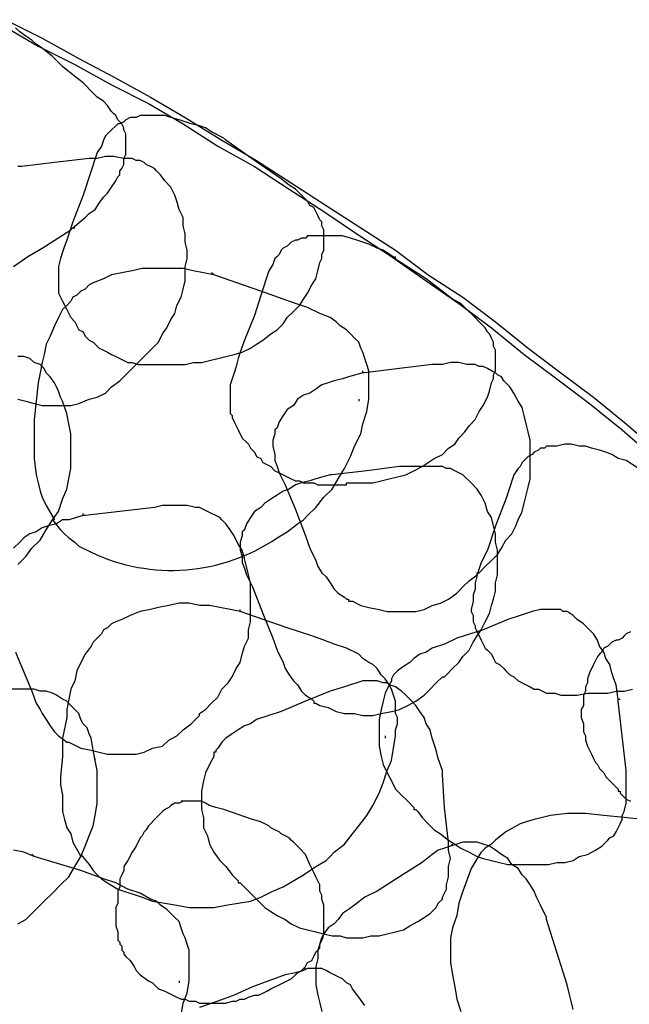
# Model space of a CAD drawing. Header units: millimetres. Extents: x 14 to 424, y 0 to 287.
# Tile 42 of 104: x 136 to 148, y 236 to 256. Entities that reach past the tile are written whole.
import ezdxf

# ---------------------------------------------------------------- set-up
doc = ezdxf.new("R2010")
doc.units = ezdxf.units.MM
doc.layers.add('PDF _0', color=7, linetype='Continuous')

msp = doc.modelspace()

# ---------------------------------------------------------------- linework, layer by layer
at = {"layer": 'PDF _0', "lineweight": 25}
for points in [[(135.803, 256.194), (136.551, 255.821), (137.299, 255.405), (138.005, 255.031), (138.753, 254.616), (139.459, 254.2), (140.207, 253.743), (140.913, 253.328), (141.619, 252.871), (142.326, 252.414), (143.032, 251.957), (143.738, 251.5), (144.403, 251.002), (145.109, 250.545), (145.774, 250.046), (146.438, 249.506), (147.103, 249.008), (147.768, 248.509), (148.432, 247.969), (149.056, 247.429)], [(135.762, 256.07), (136.468, 255.654), (137.216, 255.281), (137.964, 254.865), (138.711, 254.491), (139.418, 254.076), (140.124, 253.619), (140.872, 253.203), (141.578, 252.746), (142.284, 252.289), (142.949, 251.832), (143.655, 251.375), (144.361, 250.877), (145.026, 250.42), (145.691, 249.921), (146.355, 249.381), (147.02, 248.883), (147.685, 248.384), (148.349, 247.844), (148.972, 247.304)], [(137.174, 251.957), (137.424, 252.165), (137.507, 252.248), (137.631, 252.331), (137.714, 252.456), (137.797, 252.58), (137.881, 252.663), (137.964, 252.788), (138.047, 252.913), (138.088, 252.996), (138.13, 253.037), (138.13, 253.12), (138.171, 253.162), (138.213, 253.245), (138.213, 253.328), (138.213, 253.37), (138.254, 253.453), (138.254, 253.536), (138.254, 253.577), (138.254, 253.66), (138.254, 253.743), (138.254, 253.785), (138.254, 253.868), (138.213, 253.951), (138.213, 253.993), (138.171, 254.076), (138.13, 254.117), (138.088, 254.159), (138.047, 254.242), (138.005, 254.283), (137.964, 254.325), (137.881, 254.45), (137.797, 254.533), (137.673, 254.616), (137.59, 254.699), (137.382, 254.907), (137.174, 255.073), (136.967, 255.239), (136.759, 255.447), (136.551, 255.613), (136.427, 255.696), (136.343, 255.779), (136.219, 255.862), (136.094, 255.945), (136.011, 256.028)], [(136.053, 248.467), (136.219, 248.426), (136.385, 248.384), (136.551, 248.343), (136.759, 248.343), (136.925, 248.343), (137.133, 248.343), (137.299, 248.384), (137.507, 248.467), (137.673, 248.509), (137.839, 248.592), (137.964, 248.717), (138.13, 248.841), (138.254, 248.966), (138.379, 249.091), (138.421, 249.132), (138.545, 249.257), (138.67, 249.381), (138.794, 249.506), (138.919, 249.631), (139.002, 249.797), (139.085, 249.921), (139.168, 250.088), (139.251, 250.212), (139.293, 250.378), (139.376, 250.545), (139.418, 250.711), (139.459, 250.877), (139.459, 251.043), (139.459, 251.168), (139.501, 251.334), (139.501, 251.5), (139.459, 251.666), (139.459, 251.832), (139.418, 251.999), (139.418, 252.165), (139.335, 252.331), (139.293, 252.497), (139.251, 252.622), (139.168, 252.788), (139.044, 252.913), (138.961, 253.037), (138.878, 253.12), (138.836, 253.162), (138.753, 253.203), (138.67, 253.245), (138.628, 253.286), (138.545, 253.328), (138.462, 253.328), (138.379, 253.37), (138.213, 253.37), (138.005, 253.411), (137.839, 253.411), (137.673, 253.37), (137.507, 253.37), (136.8, 253.286), (136.136, 253.203), (136.094, 253.203), (136.053, 253.203)], [(135.97, 251.168), (136.26, 251.375), (136.551, 251.542), (137.133, 251.916), (137.174, 251.957), (137.216, 251.957)], [(143.738, 251.334), (143.489, 251.5), (143.364, 251.542), (143.198, 251.625), (143.073, 251.666), (142.949, 251.708), (142.824, 251.749), (142.658, 251.791), (142.533, 251.791), (142.367, 251.791), (142.243, 251.791), (142.118, 251.791), (142.035, 251.791), (141.952, 251.791), (141.91, 251.749), (141.827, 251.749), (141.744, 251.708), (141.702, 251.708), (141.619, 251.666), (141.578, 251.625), (141.536, 251.583), (141.453, 251.542), (141.412, 251.5), (141.37, 251.417), (141.329, 251.375), (141.287, 251.334), (141.246, 251.209), (141.162, 251.085), (141.121, 250.96), (141.038, 250.711), (140.872, 250.171), (140.664, 249.672), (140.581, 249.423), (140.539, 249.298), (140.498, 249.132), (140.456, 249.008), (140.415, 248.883), (140.373, 248.758), (140.373, 248.592), (140.373, 248.467), (140.373, 248.384), (140.373, 248.343), (140.373, 248.26), (140.373, 248.177), (140.415, 248.135), (140.415, 248.094), (140.456, 248.011), (140.539, 247.844), (140.622, 247.678), (140.705, 247.595), (140.747, 247.554), (140.789, 247.47), (140.872, 247.387), (140.913, 247.304), (140.996, 247.263), (141.038, 247.18), (141.121, 247.138), (141.204, 247.097), (141.287, 247.013), (141.37, 246.972), (141.453, 246.93), (141.536, 246.889), (141.619, 246.847), (141.702, 246.806), (141.786, 246.806), (141.869, 246.764), (141.952, 246.764), (142.076, 246.764), (142.159, 246.723), (142.326, 246.723), (142.533, 246.723), (142.7, 246.723), (142.741, 246.723), (142.741, 246.764), (142.783, 246.764), (142.949, 246.764), (143.115, 246.764), (143.281, 246.764), (143.447, 246.806), (143.613, 246.847), (143.78, 246.889), (143.946, 246.93), (144.112, 247.013), (144.278, 247.097), (144.403, 247.18), (144.527, 247.263), (144.694, 247.346), (144.818, 247.47), (144.943, 247.554), (145.026, 247.678), (145.151, 247.803), (145.234, 247.927), (145.358, 248.052), (145.441, 248.218), (145.524, 248.343), (145.608, 248.509), (145.649, 248.634), (145.691, 248.8), (145.732, 248.883), (145.732, 248.966), (145.774, 249.049), (145.774, 249.132), (145.774, 249.215), (145.774, 249.298), (145.774, 249.381), (145.774, 249.465), (145.732, 249.548), (145.732, 249.631), (145.691, 249.714), (145.649, 249.797), (145.608, 249.838), (145.566, 249.921), (145.483, 250.005), (145.441, 250.046), (145.358, 250.129), (145.317, 250.171), (145.192, 250.295), (145.067, 250.42), (144.901, 250.503), (144.361, 250.919), (143.78, 251.292), (143.738, 251.334), (143.738, 251.375)], [(140.041, 251.002), (139.833, 251.043), (139.625, 251.085), (139.418, 251.126), (139.21, 251.126), (139.002, 251.126), (138.794, 251.126), (138.587, 251.126), (138.379, 251.085), (138.171, 251.043), (137.964, 251.002), (137.797, 250.919), (137.59, 250.835), (137.507, 250.794), (137.424, 250.711), (137.34, 250.669), (137.257, 250.586), (137.174, 250.545), (137.133, 250.462), (137.05, 250.378), (136.967, 250.295), (136.884, 250.129), (136.8, 249.963), (136.717, 249.755), (136.634, 249.589), (136.593, 249.381), (136.551, 249.215), (136.51, 249.008), (136.468, 248.8), (136.427, 248.426), (136.385, 248.052), (136.385, 247.637), (136.385, 247.47), (136.385, 247.263), (136.427, 246.93), (136.468, 246.764), (136.51, 246.598), (136.551, 246.473), (136.634, 246.307), (136.8, 246.016)], [(136.053, 245.103), (136.219, 245.269), (136.343, 245.435), (136.51, 245.601), (136.634, 245.809), (136.759, 246.016), (136.884, 246.183), (136.967, 246.432), (137.05, 246.64), (137.091, 246.847), (137.133, 247.055), (137.133, 247.304), (137.133, 247.512), (137.133, 247.761), (137.091, 247.969), (137.05, 248.177), (136.967, 248.426), (136.925, 248.509), (136.884, 248.634), (136.842, 248.717), (136.8, 248.8), (136.717, 248.924), (136.634, 249.008), (136.593, 249.091), (136.51, 249.174), (136.385, 249.215), (136.302, 249.298), (136.177, 249.34), (136.053, 249.34)], [(143.073, 249.008), (142.783, 248.924), (142.658, 248.883), (142.492, 248.841), (142.367, 248.8), (142.243, 248.758), (142.118, 248.675), (141.993, 248.592), (141.869, 248.551), (141.744, 248.467), (141.661, 248.343), (141.536, 248.26), (141.453, 248.135), (141.37, 248.011), (141.329, 247.886), (141.287, 247.844), (141.287, 247.761), (141.246, 247.637), (141.246, 247.512), (141.287, 247.346), (141.287, 247.221), (141.329, 247.097), (141.37, 246.972), (141.495, 246.723), (141.702, 246.224), (141.91, 245.684), (141.993, 245.435), (142.118, 245.186), (142.159, 245.061), (142.243, 244.936), (142.326, 244.853), (142.409, 244.729), (142.492, 244.604), (142.575, 244.521), (142.7, 244.438), (142.741, 244.396), (142.783, 244.396), (142.783, 244.355), (142.866, 244.355), (143.032, 244.272), (143.198, 244.23), (143.406, 244.189), (143.572, 244.147), (143.738, 244.147), (143.946, 244.147), (144.154, 244.147), (144.32, 244.189), (144.486, 244.272), (144.652, 244.313), (144.818, 244.396), (144.984, 244.521), (145.109, 244.646), (145.234, 244.77), (145.4, 244.895), (145.4, 244.936), (145.441, 244.936), (145.566, 245.061), (145.691, 245.186), (145.815, 245.31), (145.898, 245.435), (145.981, 245.601), (146.106, 245.726), (146.189, 245.892), (146.231, 246.016), (146.314, 246.183), (146.355, 246.349), (146.397, 246.515), (146.438, 246.681), (146.48, 246.847), (146.48, 247.013), (146.48, 247.18), (146.48, 247.304), (146.48, 247.47), (146.48, 247.637), (146.438, 247.803), (146.397, 247.969), (146.355, 248.135), (146.314, 248.301), (146.231, 248.426), (146.148, 248.592), (146.064, 248.717), (145.94, 248.841), (145.898, 248.924), (145.815, 248.966), (145.774, 249.008), (145.691, 249.049), (145.608, 249.091), (145.524, 249.132), (145.441, 249.132), (145.358, 249.174), (145.192, 249.174), (145.026, 249.215), (144.86, 249.215), (144.694, 249.174), (144.486, 249.174), (143.821, 249.091), (143.115, 249.008), (143.073, 249.008), (143.073, 249.049)], [(143.198, 248.924), (143.198, 248.966)], [(142.99, 248.467), (142.99, 248.426)], [(137.091, 247.969), (137.091, 247.969)], [(148.682, 247.055), (148.432, 247.221), (148.266, 247.263), (148.142, 247.346), (148.017, 247.387), (147.892, 247.429), (147.726, 247.47), (147.602, 247.512), (147.477, 247.512), (147.311, 247.554), (147.186, 247.554), (147.02, 247.512), (146.978, 247.512), (146.895, 247.512), (146.812, 247.512), (146.771, 247.47), (146.688, 247.47), (146.646, 247.429), (146.563, 247.387), (146.521, 247.346), (146.438, 247.304), (146.397, 247.263), (146.355, 247.221), (146.314, 247.18), (146.272, 247.097), (146.231, 247.055), (146.148, 246.93), (146.106, 246.806), (146.064, 246.681), (145.981, 246.432), (145.774, 245.892), (145.608, 245.393), (145.483, 245.144), (145.441, 245.019), (145.4, 244.895), (145.358, 244.729), (145.358, 244.604), (145.317, 244.479), (145.317, 244.355), (145.275, 244.189), (145.275, 244.147), (145.317, 244.064), (145.317, 243.981), (145.317, 243.939), (145.358, 243.856), (145.358, 243.815), (145.4, 243.732), (145.483, 243.565), (145.566, 243.399), (145.608, 243.358), (145.691, 243.275), (145.732, 243.192), (145.774, 243.108), (145.857, 243.067), (145.94, 242.984), (145.981, 242.942), (146.064, 242.859), (146.148, 242.818), (146.231, 242.735), (146.314, 242.693), (146.397, 242.651), (146.48, 242.61), (146.563, 242.568), (146.646, 242.568), (146.729, 242.527), (146.812, 242.485), (146.895, 242.485), (146.978, 242.485), (147.103, 242.444), (147.269, 242.444), (147.435, 242.444), (147.643, 242.485), (147.685, 242.485), (147.726, 242.485), (147.892, 242.485), (148.059, 242.485), (148.225, 242.527), (148.391, 242.527), (148.557, 242.568)], [(136.011, 243.316), (136.219, 242.818), (136.343, 242.527), (136.427, 242.278), (136.51, 242.153), (136.551, 242.07), (136.634, 241.945), (136.717, 241.821), (136.8, 241.696), (136.884, 241.613), (137.008, 241.53), (137.05, 241.488), (137.091, 241.488), (137.174, 241.447), (137.34, 241.364), (137.548, 241.322), (137.714, 241.281), (137.881, 241.239), (138.088, 241.239), (138.254, 241.239), (138.462, 241.239), (138.628, 241.281), (138.794, 241.364), (139.002, 241.405), (139.127, 241.53), (139.293, 241.613), (139.418, 241.738), (139.584, 241.862), (139.708, 241.987), (139.75, 242.028), (139.75, 242.07), (139.875, 242.153), (139.999, 242.278), (140.124, 242.402), (140.207, 242.568), (140.332, 242.693), (140.415, 242.818), (140.498, 242.984), (140.581, 243.108), (140.622, 243.275), (140.664, 243.441), (140.747, 243.607), (140.747, 243.773), (140.789, 243.939), (140.789, 244.105), (140.789, 244.272), (140.789, 244.438), (140.789, 244.604), (140.789, 244.729), (140.747, 244.895), (140.705, 245.061), (140.664, 245.227), (140.622, 245.393), (140.539, 245.518), (140.456, 245.684), (140.373, 245.809), (140.29, 245.933), (140.207, 246.016), (140.165, 246.058), (140.082, 246.1), (139.999, 246.141), (139.916, 246.183), (139.833, 246.224), (139.75, 246.266), (139.667, 246.266), (139.501, 246.307), (139.335, 246.307), (139.168, 246.307), (139.002, 246.307), (138.836, 246.266), (138.13, 246.183), (137.424, 246.1), (137.382, 246.1), (137.382, 246.141)], [(137.382, 246.1), (137.091, 246.016), (136.967, 246.016), (136.842, 245.933), (136.676, 245.892), (136.551, 245.85), (136.427, 245.767), (136.302, 245.726), (136.177, 245.643), (136.094, 245.559), (135.97, 245.435)], [(140.581, 244.147), (140.373, 244.189), (140.165, 244.23), (139.958, 244.272), (139.75, 244.272), (139.542, 244.313), (139.335, 244.313), (139.127, 244.272), (138.919, 244.23), (138.753, 244.189), (138.545, 244.147), (138.338, 244.064), (138.171, 243.981), (138.047, 243.939), (137.964, 243.898), (137.881, 243.815), (137.797, 243.773), (137.756, 243.69), (137.673, 243.607), (137.59, 243.524), (137.548, 243.441), (137.424, 243.275), (137.34, 243.108), (137.257, 242.942), (137.216, 242.735), (137.133, 242.568), (137.091, 242.361), (137.05, 242.153), (137.05, 241.987), (136.967, 241.571), (136.967, 241.197), (136.925, 240.782), (136.925, 240.616), (136.967, 240.408), (136.967, 240.076), (137.008, 239.91), (137.05, 239.743), (137.133, 239.619), (137.174, 239.453), (137.34, 239.162)], [(137.34, 239.203), (137.507, 238.996), (137.59, 238.871), (137.673, 238.788), (137.756, 238.705), (137.881, 238.622), (138.088, 238.497), (138.587, 238.331), (138.794, 238.248), (139.044, 238.206), (139.293, 238.165), (139.542, 238.123), (139.792, 238.123), (140.041, 238.123), (140.29, 238.165), (140.539, 238.206), (140.789, 238.248), (140.996, 238.331), (141.246, 238.456), (141.453, 238.539), (141.869, 238.788), (142.118, 238.954), (142.326, 239.079), (142.409, 239.162), (142.492, 239.245), (142.7, 239.411), (142.866, 239.619), (142.99, 239.785), (143.156, 239.993), (143.281, 240.2), (143.406, 240.45), (143.489, 240.657), (143.572, 240.907), (143.655, 241.114), (143.697, 241.364), (143.738, 241.613), (143.738, 241.738), (143.78, 241.862), (143.78, 241.987), (143.738, 242.07), (143.738, 242.195), (143.738, 242.319), (143.697, 242.444), (143.655, 242.568), (143.613, 242.651), (143.53, 242.776), (143.447, 242.859), (143.364, 242.984), (143.281, 243.067), (143.198, 243.108), (143.073, 243.192), (142.99, 243.275), (142.741, 243.399), (142.492, 243.482), (142.284, 243.565), (142.035, 243.649), (141.536, 243.815), (140.581, 244.147), (140.581, 244.189)], [(148.266, 242.361), (148.225, 242.651), (148.183, 242.776), (148.142, 242.901), (148.1, 243.067), (148.017, 243.192), (147.975, 243.316), (147.892, 243.441), (147.851, 243.565), (147.768, 243.69), (147.643, 243.815), (147.56, 243.898), (147.435, 243.981), (147.352, 244.064), (147.228, 244.147), (147.145, 244.147), (147.103, 244.189), (146.937, 244.189), (146.812, 244.189), (146.688, 244.189), (146.521, 244.147), (146.397, 244.105), (146.272, 244.064), (146.023, 243.981), (145.524, 243.773), (144.984, 243.607), (144.735, 243.482), (144.486, 243.399), (144.361, 243.316), (144.237, 243.275), (144.112, 243.192), (144.029, 243.108), (143.904, 243.025), (143.78, 242.942), (143.697, 242.859), (143.655, 242.776), (143.655, 242.735), (143.613, 242.651), (143.53, 242.485), (143.489, 242.319), (143.447, 242.153), (143.406, 241.945), (143.406, 241.779), (143.406, 241.571), (143.406, 241.405), (143.447, 241.197), (143.489, 241.031), (143.572, 240.865), (143.655, 240.699), (143.738, 240.533), (143.863, 240.408), (143.987, 240.284), (144.112, 240.159), (144.112, 240.117), (144.154, 240.117), (144.195, 240.076), (144.278, 239.951), (144.403, 239.827), (144.527, 239.702), (144.652, 239.619), (144.818, 239.494), (144.943, 239.411), (145.067, 239.328), (145.234, 239.245), (145.4, 239.162), (145.524, 239.12), (145.691, 239.079), (145.857, 239.037), (146.023, 238.996), (146.189, 238.996), (146.355, 238.996), (146.521, 238.996), (146.688, 238.996), (146.854, 238.996), (147.02, 239.037), (147.186, 239.037), (147.352, 239.079), (147.477, 239.162), (147.643, 239.203), (147.809, 239.287), (147.934, 239.37), (148.059, 239.494), (148.1, 239.536), (148.183, 239.577), (148.225, 239.66), (148.266, 239.743), (148.308, 239.827), (148.349, 239.91), (148.349, 239.993), (148.391, 240.076), (148.432, 240.242), (148.432, 240.408), (148.432, 240.574), (148.432, 240.741), (148.432, 240.907), (148.349, 241.613), (148.266, 242.319), (148.266, 242.361), (148.308, 242.361)], [(148.516, 243.732), (148.432, 243.69), (148.391, 243.649), (148.349, 243.607), (148.266, 243.565), (148.225, 243.565), (148.142, 243.524), (148.1, 243.482), (148.059, 243.441), (147.975, 243.399), (147.934, 243.316), (147.892, 243.275), (147.851, 243.233), (147.809, 243.15), (147.768, 243.067), (147.685, 242.901), (147.643, 242.776), (147.643, 242.693), (147.602, 242.61), (147.602, 242.527), (147.56, 242.444), (147.56, 242.361), (147.56, 242.236), (147.518, 242.153), (147.518, 242.07), (147.518, 241.987), (147.56, 241.862), (147.56, 241.779), (147.56, 241.696), (147.602, 241.613), (147.602, 241.53), (147.643, 241.405), (147.685, 241.322), (147.726, 241.239), (147.768, 241.156), (147.809, 241.073), (147.851, 241.031), (147.892, 240.948), (147.975, 240.865), (148.017, 240.782), (148.059, 240.741), (148.142, 240.657), (148.266, 240.533), (148.266, 240.491), (148.308, 240.491), (148.308, 240.45), (148.432, 240.325), (148.516, 240.284)], [(136.053, 237.791), (136.219, 237.874), (136.343, 237.999), (136.593, 238.248), (136.759, 238.414), (136.925, 238.58), (137.091, 238.746), (137.216, 238.954), (137.34, 239.162), (137.424, 239.37), (137.507, 239.577), (137.59, 239.785), (137.631, 239.993), (137.673, 240.242), (137.673, 240.45), (137.673, 240.657), (137.673, 240.907), (137.631, 241.114), (137.59, 241.322), (137.548, 241.571), (137.507, 241.654), (137.465, 241.779), (137.382, 241.862), (137.34, 241.945), (137.299, 242.07), (137.216, 242.153), (137.133, 242.236), (137.05, 242.319), (136.967, 242.361), (136.842, 242.444), (136.759, 242.485), (136.634, 242.527), (136.51, 242.527), (136.385, 242.568), (136.302, 242.568), (136.177, 242.568), (135.928, 242.568)], [(143.738, 242.07), (143.738, 242.111)], [(143.53, 241.613), (143.53, 241.571)], [(137.631, 241.114), (137.631, 241.156)], [(139.418, 240.284), (139.376, 240.284)], [(148.765, 239.91), (148.391, 239.951), (147.975, 239.993), (147.602, 240.034), (147.394, 240.034), (147.228, 240.034), (146.895, 239.993), (146.729, 239.951), (146.563, 239.91), (146.397, 239.868), (146.272, 239.827), (145.981, 239.66), (145.774, 239.494), (145.691, 239.411), (145.566, 239.328), (145.483, 239.245), (145.4, 239.12), (145.275, 238.913), (145.109, 238.456), (145.026, 238.206), (144.984, 237.957), (144.901, 237.708), (144.86, 237.5), (144.86, 237.251), (144.86, 237.002), (144.901, 236.752), (144.943, 236.503), (144.984, 236.254), (145.067, 236.005)], [(147.352, 236.046), (147.311, 236.212), (147.269, 236.379), (147.228, 236.545), (147.02, 237.209), (146.812, 237.874), (146.812, 237.916), (146.688, 238.165), (146.605, 238.331), (146.563, 238.456), (146.48, 238.58), (146.397, 238.705), (146.314, 238.788), (146.231, 238.913), (146.106, 238.996), (146.023, 239.12), (145.898, 239.203), (145.774, 239.287), (145.649, 239.37), (145.524, 239.411), (145.4, 239.453), (145.317, 239.453), (145.275, 239.453), (145.109, 239.453), (144.984, 239.411), (144.86, 239.37), (144.735, 239.328), (144.61, 239.287), (144.486, 239.203), (144.278, 239.037), (143.821, 238.746), (143.364, 238.456), (143.115, 238.331), (142.907, 238.165), (142.783, 238.082), (142.658, 237.999), (142.575, 237.874), (142.492, 237.791), (142.367, 237.708), (142.284, 237.583), (142.243, 237.459), (142.201, 237.376), (142.159, 237.251), (142.159, 237.085), (142.118, 236.919), (142.118, 236.711), (142.118, 236.545), (142.159, 236.337), (142.201, 236.171), (142.243, 236.005)], [(144.901, 239.411), (144.86, 239.37)], [(136.385, 239.162), (136.177, 239.245), (135.97, 239.287)], [(139.376, 235.922), (139.418, 236.171), (139.501, 236.379), (139.542, 236.628), (139.542, 236.752), (139.542, 236.877), (139.542, 237.002), (139.542, 237.126), (139.542, 237.251), (139.501, 237.376), (139.459, 237.5), (139.418, 237.583), (139.376, 237.708), (139.335, 237.833), (139.251, 237.916), (139.168, 237.999), (139.085, 238.082), (138.961, 238.165), (138.878, 238.248), (138.753, 238.29), (138.545, 238.414), (138.296, 238.497), (138.047, 238.622), (137.797, 238.705), (137.34, 238.871), (136.385, 239.162), (136.343, 239.203)], [(139.542, 237.126), (139.542, 237.126)], [(143.115, 236.129), (142.99, 236.295), (142.866, 236.462), (142.824, 236.545), (142.741, 236.586), (142.658, 236.669), (142.575, 236.711), (142.492, 236.752), (142.409, 236.794), (142.326, 236.836), (142.243, 236.877), (142.159, 236.877), (142.076, 236.877), (141.952, 236.877), (141.869, 236.836), (141.702, 236.794), (141.495, 236.752), (141.162, 236.628), (140.83, 236.503), (140.456, 236.337), (140.124, 236.212), (139.75, 236.088)], [(141.91, 236.877), (141.869, 236.877)], [(139.335, 236.628), (139.335, 236.586)], [(140.664, 236.254), (140.664, 236.254)]]:
    msp.add_lwpolyline(points, dxfattribs=at)
for points in [[(140.248, 253.785), (139.999, 253.91), (139.875, 253.993), (139.75, 254.034), (139.584, 254.076), (139.459, 254.117), (139.335, 254.159), (139.168, 254.2), (139.044, 254.242), (138.878, 254.242), (138.753, 254.242), (138.628, 254.242), (138.545, 254.242), (138.462, 254.2), (138.421, 254.2), (138.338, 254.2), (138.254, 254.159), (138.213, 254.117), (138.13, 254.076), (138.088, 254.076), (138.047, 254.034), (137.964, 253.951), (137.922, 253.91), (137.881, 253.868), (137.839, 253.827), (137.797, 253.743), (137.756, 253.619), (137.673, 253.494), (137.631, 253.37), (137.548, 253.12), (137.382, 252.622), (137.174, 252.082), (137.091, 251.832), (137.05, 251.708), (137.008, 251.583), (136.967, 251.459), (136.925, 251.334), (136.884, 251.168), (136.884, 251.043), (136.884, 250.919), (136.884, 250.835), (136.884, 250.752), (136.884, 250.711), (136.884, 250.628), (136.925, 250.545), (136.967, 250.462), (137.05, 250.295), (137.133, 250.129), (137.216, 250.046), (137.257, 249.963), (137.299, 249.88), (137.382, 249.838), (137.424, 249.755), (137.507, 249.672), (137.59, 249.631), (137.631, 249.589), (137.714, 249.506), (137.797, 249.465), (137.881, 249.423), (137.964, 249.381), (138.047, 249.34), (138.13, 249.298), (138.213, 249.257), (138.296, 249.215), (138.379, 249.215), (138.504, 249.174), (138.587, 249.174), (138.67, 249.174), (138.836, 249.174), (139.044, 249.174), (139.21, 249.174), (139.251, 249.174), (139.293, 249.174), (139.459, 249.174), (139.625, 249.215), (139.792, 249.215), (139.958, 249.257), (140.124, 249.298), (140.29, 249.34), (140.456, 249.381), (140.622, 249.423), (140.789, 249.506), (140.913, 249.589), (141.038, 249.672), (141.204, 249.797), (141.329, 249.88), (141.453, 250.005), (141.536, 250.129), (141.661, 250.254), (141.786, 250.378), (141.869, 250.503), (141.952, 250.628), (142.035, 250.794), (142.118, 250.919), (142.159, 251.085), (142.201, 251.251), (142.243, 251.334), (142.243, 251.417), (142.284, 251.5), (142.284, 251.583), (142.284, 251.666), (142.284, 251.749), (142.284, 251.832), (142.284, 251.916), (142.243, 251.999), (142.243, 252.082), (142.201, 252.123), (142.159, 252.206), (142.118, 252.289), (142.076, 252.373), (141.993, 252.414), (141.952, 252.497), (141.91, 252.539), (141.827, 252.622), (141.702, 252.746), (141.578, 252.829), (141.412, 252.954), (140.872, 253.328), (140.29, 253.743)], [(142.409, 246.93), (142.118, 246.847), (141.993, 246.806), (141.827, 246.764), (141.702, 246.723), (141.578, 246.64), (141.453, 246.598), (141.329, 246.515), (141.204, 246.432), (141.079, 246.349), (140.996, 246.266), (140.872, 246.183), (140.789, 246.058), (140.705, 245.933), (140.664, 245.809), (140.622, 245.767), (140.622, 245.684), (140.581, 245.559), (140.581, 245.393), (140.622, 245.269), (140.622, 245.144), (140.664, 245.019), (140.705, 244.895), (140.83, 244.646), (141.038, 244.105), (141.246, 243.607), (141.329, 243.358), (141.453, 243.108), (141.495, 242.984), (141.578, 242.859), (141.661, 242.735), (141.744, 242.651), (141.827, 242.527), (141.91, 242.444), (142.035, 242.361), (142.076, 242.319), (142.076, 242.278), (142.118, 242.278), (142.201, 242.236), (142.367, 242.195), (142.533, 242.111), (142.7, 242.07), (142.907, 242.07), (143.073, 242.028), (143.281, 242.028), (143.447, 242.07), (143.655, 242.111), (143.821, 242.153), (143.987, 242.236), (144.154, 242.319), (144.32, 242.444), (144.444, 242.568), (144.569, 242.693), (144.694, 242.818), (144.735, 242.818), (144.777, 242.859), (144.901, 242.984), (145.026, 243.108), (145.109, 243.233), (145.234, 243.358), (145.317, 243.524), (145.4, 243.649), (145.483, 243.773), (145.566, 243.939), (145.649, 244.105), (145.691, 244.272), (145.732, 244.396), (145.774, 244.562), (145.774, 244.729), (145.815, 244.895), (145.815, 245.061), (145.815, 245.227), (145.815, 245.393), (145.774, 245.559), (145.774, 245.726), (145.732, 245.892), (145.691, 246.058), (145.608, 246.183), (145.566, 246.349), (145.483, 246.515), (145.4, 246.64), (145.275, 246.764), (145.234, 246.806), (145.151, 246.889), (145.109, 246.93), (145.026, 246.972), (144.943, 247.013), (144.86, 247.055), (144.777, 247.055), (144.694, 247.097), (144.527, 247.097), (144.361, 247.097), (144.195, 247.097), (143.987, 247.097), (143.821, 247.097), (143.156, 247.013), (142.45, 246.93)], [(144.694, 240.907), (144.61, 241.156), (144.569, 241.322), (144.527, 241.447), (144.486, 241.571), (144.444, 241.738), (144.361, 241.862), (144.32, 241.987), (144.237, 242.111), (144.154, 242.236), (144.07, 242.319), (143.946, 242.444), (143.863, 242.527), (143.738, 242.61), (143.613, 242.651), (143.572, 242.693), (143.489, 242.693), (143.364, 242.735), (143.198, 242.735), (143.073, 242.735), (142.949, 242.693), (142.824, 242.651), (142.7, 242.61), (142.409, 242.527), (141.91, 242.319), (141.412, 242.111), (141.162, 242.028), (140.913, 241.945), (140.789, 241.862), (140.664, 241.821), (140.539, 241.738), (140.415, 241.654), (140.29, 241.571), (140.207, 241.488), (140.124, 241.364), (140.082, 241.322), (140.082, 241.281), (140.041, 241.281), (140.041, 241.197), (139.958, 241.031), (139.875, 240.865), (139.833, 240.699), (139.792, 240.491), (139.792, 240.325), (139.792, 240.117), (139.833, 239.951), (139.833, 239.743), (139.916, 239.577), (139.958, 239.411), (140.041, 239.245), (140.165, 239.079), (140.29, 238.954), (140.415, 238.788), (140.539, 238.663), (140.539, 238.622), (140.581, 238.622), (140.705, 238.497), (140.83, 238.373), (140.955, 238.248), (141.079, 238.123), (141.204, 238.04), (141.329, 237.957), (141.495, 237.874), (141.619, 237.791), (141.786, 237.708), (141.952, 237.666), (142.118, 237.625), (142.284, 237.583), (142.45, 237.542), (142.616, 237.542), (142.741, 237.5), (142.907, 237.5), (143.073, 237.5), (143.24, 237.542), (143.406, 237.542), (143.572, 237.583), (143.738, 237.625), (143.904, 237.666), (144.029, 237.749), (144.195, 237.833), (144.32, 237.916), (144.444, 237.999), (144.527, 238.082), (144.569, 238.123), (144.61, 238.206), (144.694, 238.29), (144.694, 238.331), (144.735, 238.414), (144.777, 238.497), (144.777, 238.58), (144.818, 238.746), (144.818, 238.954), (144.86, 239.12), (144.818, 239.287), (144.818, 239.453), (144.735, 240.159), (144.694, 240.824), (144.694, 240.865)], [(138.088, 238.456), (138.088, 238.206), (138.047, 238.123), (138.047, 237.999), (138.047, 237.874), (138.047, 237.749), (138.088, 237.625), (138.088, 237.542), (138.088, 237.459), (138.13, 237.417), (138.13, 237.376), (138.171, 237.334), (138.171, 237.251), (138.213, 237.209), (138.213, 237.168), (138.254, 237.126), (138.338, 237.043), (138.421, 236.919), (138.462, 236.836), (138.545, 236.752), (138.711, 236.628), (138.794, 236.586), (138.878, 236.503), (138.919, 236.462), (139.044, 236.42), (139.127, 236.379), (139.21, 236.337), (139.293, 236.295), (139.376, 236.254), (139.459, 236.254), (139.542, 236.212), (139.667, 236.212), (139.75, 236.171), (139.833, 236.171), (139.916, 236.171), (140.041, 236.171), (140.124, 236.171), (140.207, 236.171), (140.29, 236.171), (140.415, 236.212), (140.498, 236.212), (140.581, 236.254), (140.664, 236.254), (140.747, 236.295), (140.872, 236.337), (140.955, 236.337), (141.038, 236.379), (141.121, 236.42), (141.204, 236.462), (141.287, 236.503), (141.37, 236.545), (141.453, 236.586), (141.536, 236.628), (141.619, 236.669), (141.702, 236.752), (141.744, 236.794), (141.827, 236.836), (141.91, 236.919), (141.952, 237.002), (142.035, 237.043), (142.076, 237.126), (142.118, 237.209), (142.201, 237.292), (142.201, 237.376), (142.243, 237.5), (142.284, 237.583), (142.284, 237.666), (142.284, 237.791), (142.284, 237.874), (142.284, 237.957), (142.284, 238.082), (142.284, 238.165), (142.243, 238.29), (142.243, 238.373), (142.201, 238.456), (142.201, 238.58), (142.159, 238.663), (142.118, 238.746), (142.076, 238.83), (142.035, 238.913), (141.993, 238.996), (141.91, 239.203), (141.786, 239.328), (141.744, 239.37), (141.661, 239.453), (141.619, 239.494), (141.578, 239.536), (141.495, 239.577), (141.412, 239.619), (141.37, 239.66), (141.287, 239.702), (141.204, 239.743), (141.162, 239.785), (140.996, 239.868), (140.83, 239.91), (140.248, 240.117), (140.082, 240.159), (139.958, 240.2), (139.875, 240.242), (139.792, 240.284), (139.708, 240.284), (139.625, 240.284), (139.542, 240.284), (139.501, 240.284), (139.459, 240.284), (139.418, 240.284), (139.335, 240.242), (139.251, 240.242), (139.168, 240.2), (139.127, 240.159), (139.044, 240.117), (139.002, 240.076), (138.919, 239.993), (138.878, 239.951), (138.836, 239.91), (138.753, 239.827), (138.711, 239.785), (138.67, 239.702), (138.628, 239.66), (138.587, 239.577), (138.545, 239.536), (138.462, 239.37), (138.379, 239.245), (138.296, 239.079), (138.213, 238.954), (138.213, 238.871), (138.171, 238.788), (138.13, 238.705), (138.13, 238.622), (138.13, 238.539)]]:
    msp.add_lwpolyline(points, close=True, dxfattribs=at)
msp.add_lwpolyline([(136.759, 246.016), (136.925, 245.809), (137.008, 245.726), (137.091, 245.643), (137.216, 245.559), (137.299, 245.476), (137.548, 245.352, 0.265927), (141.329, 245.643), (141.536, 245.767), (141.744, 245.933), (141.869, 246.016), (141.952, 246.1), (142.118, 246.266), (142.284, 246.473), (142.45, 246.64), (142.575, 246.847), (142.7, 247.055), (142.824, 247.304), (142.907, 247.512), (143.032, 247.761), (143.073, 247.969), (143.156, 248.218), (143.198, 248.467), (143.198, 248.592), (143.198, 248.675), (143.198, 248.8), (143.198, 248.924), (143.198, 249.049), (143.156, 249.174), (143.115, 249.298), (143.073, 249.423), (143.032, 249.506), (142.99, 249.631), (142.907, 249.714), (142.824, 249.797), (142.741, 249.88), (142.616, 249.963), (142.533, 250.046), (142.409, 250.129), (142.201, 250.212), (141.952, 250.337), (141.702, 250.42), (141.453, 250.503), (140.996, 250.669), (140.041, 251.002), (139.999, 251.043)], format="xyb", dxfattribs=at)

doc.saveas('drawing.dxf')
